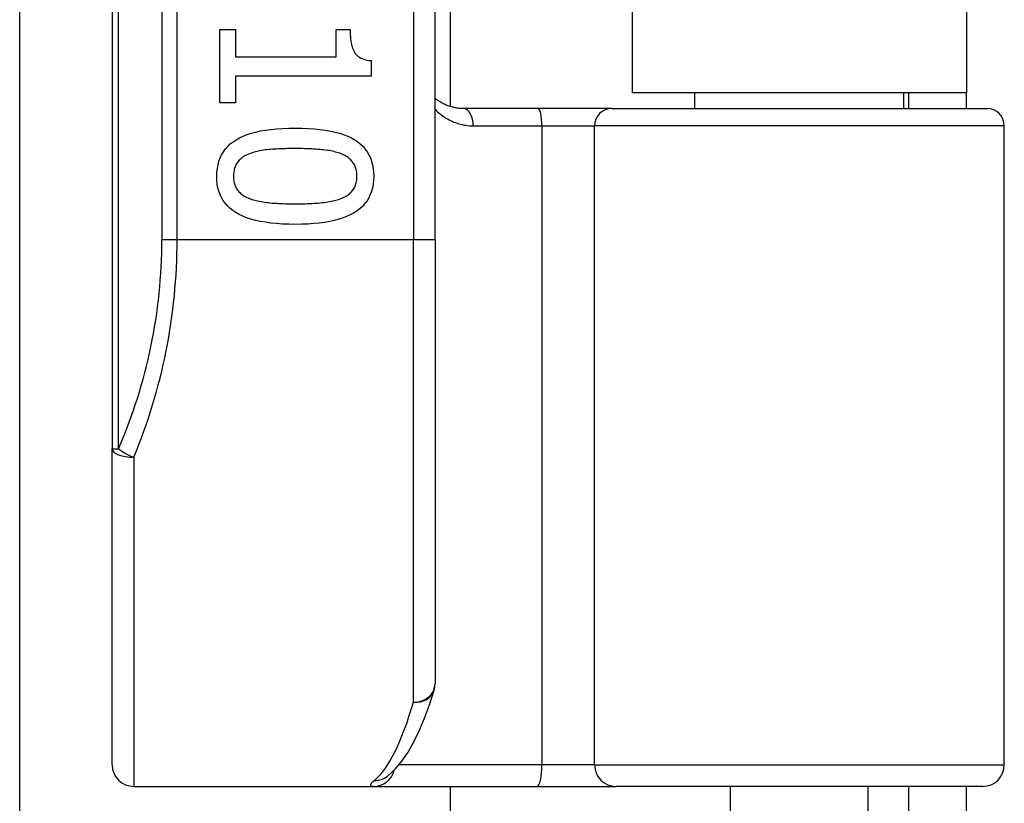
# Model space of a CAD drawing. Header units: inches. Extents: x 3.4 to 82.4, y 3.9 to 45.4.
# Tile 87 of 114: x 14.4 to 15.3, y 26.2 to 26.9. Entities that reach past the tile are written whole.
import ezdxf

# ---------------------------------------------------------------- set-up
doc = ezdxf.new("R2010")
doc.units = ezdxf.units.IN
doc.header["$MEASUREMENT"] = 0
doc.layers.add('Visible Edges(ANSI)', color=7, linetype='Continuous', lineweight=25)
doc.layers.add('Visible Tangent Edges(ANSI)', color=7, linetype='Continuous', lineweight=25)

msp = doc.modelspace()

# ---------------------------------------------------------------- linework, layer by layer
at = {"layer": 'Visible Edges(ANSI)'}
for p, q in [((14.49029, 28.38809), (14.49029, 26.50591)), ((14.78557, 26.697), (14.78557, 28.197)), ((14.79935, 28.07505), (14.79935, 26.81895)), ((14.96579, 28.0625), (14.96579, 26.8315)), ((15.27179, 28.0625), (15.27179, 26.8315)), ((14.40565, 12.57894), (14.40565, 27.01206)), ((14.58886, 26.88951), (14.60293, 26.88951)), ((14.58886, 26.82229), (14.58886, 26.88951)), ((14.60293, 26.88951), (14.60293, 26.8645)), ((14.69527, 26.88951), (14.70789, 26.88951)), ((14.69527, 26.8645), (14.69527, 26.88951)), ((14.60293, 26.8645), (14.69527, 26.8645)), ((14.7271, 26.86104), (14.7271, 26.84674)), ((14.60293, 26.84674), (14.60293, 26.82229)), ((14.7271, 26.84674), (14.60293, 26.84674)), ((15.27179, 26.8315), (14.96579, 26.8315)), ((15.02332, 26.81708), (15.02332, 26.8315)), ((15.21426, 26.81708), (15.21426, 26.8315)), ((15.21879, 26.8315), (15.21879, 26.81708)), ((15.27179, 26.81708), (15.27179, 26.8315)), ((14.60293, 26.82229), (14.58886, 26.82229)), ((14.87979, 26.81708), (14.81134, 26.81708)), ((14.94728, 26.81708), (14.87979, 26.81708)), ((14.94728, 26.81708), (15.29054, 26.81708)), ((15.30629, 26.21669), (15.30629, 26.80133)), ((14.78557, 26.697), (14.78557, 26.29073)), ((14.49029, 26.21669), (14.49029, 26.50591)), ((14.74169, 26.20604), (14.74214, 26.2064)), ((14.50998, 26.197), (14.72942, 26.197)), ((14.72942, 26.197), (14.8789, 26.197)), ((14.79935, 26.197), (14.79935, 13.394)), ((14.8789, 26.197), (14.95121, 26.197)), ((15.28661, 26.197), (14.95121, 26.197)), ((15.0558, 26.04346), (15.0558, 26.197)), ((15.18178, 26.04346), (15.18178, 26.197)), ((15.21879, 26.197), (15.21879, 26.166)), ((15.27179, 26.166), (15.27179, 26.197))]:
    msp.add_line(p, q, dxfattribs=at)
at = {"layer": 'Visible Edges(ANSI)', "flags": 128}
for points in [[(14.70789, 26.88951), (14.70792, 26.8872), (14.708, 26.88499), (14.70814, 26.88289), (14.70834, 26.88089), (14.70859, 26.87899), (14.7089, 26.8772), (14.70926, 26.87551), (14.70968, 26.87393), (14.71015, 26.87245), (14.71068, 26.87107), (14.71127, 26.8698), (14.71191, 26.86863), (14.71263, 26.86755), (14.71345, 26.86656), (14.71437, 26.86564), (14.71538, 26.86481), (14.7165, 26.86405), (14.71772, 26.86338), (14.71903, 26.86279), (14.72045, 26.86228), (14.72196, 26.86185), (14.72357, 26.8615), (14.72529, 26.86123), (14.7271, 26.86104)], [(14.81134, 26.81708), (14.8101, 26.8171), (14.80887, 26.81716), (14.80764, 26.81725), (14.80643, 26.81739), (14.80523, 26.81756), (14.80405, 26.81776), (14.80288, 26.818), (14.80173, 26.81827), (14.80059, 26.81857), (14.79947, 26.8189), (14.79836, 26.81927), (14.79727, 26.81967), (14.79619, 26.8201), (14.79514, 26.82056), (14.7941, 26.82105), (14.79308, 26.82156), (14.79207, 26.82211), (14.79108, 26.82268), (14.79012, 26.82329), (14.78917, 26.82392), (14.78824, 26.82457), (14.78733, 26.82525), (14.78644, 26.82596), (14.78557, 26.82669)], [(14.58595, 26.75518), (14.58608, 26.75889), (14.58644, 26.76243), (14.58706, 26.76581), (14.58792, 26.76902), (14.58902, 26.77206), (14.59038, 26.77493), (14.59197, 26.77763), (14.59382, 26.78017), (14.59591, 26.78253), (14.59824, 26.78473), (14.60082, 26.78676), (14.60365, 26.78862), (14.60673, 26.79032), (14.61007, 26.79188), (14.61366, 26.79329), (14.61752, 26.79455), (14.62163, 26.79566), (14.626, 26.79662), (14.63063, 26.79743), (14.63551, 26.7981), (14.64066, 26.79862), (14.64606, 26.79899), (14.65172, 26.79921), (14.65764, 26.79929)], [(14.65764, 26.79929), (14.66372, 26.79921), (14.66952, 26.79899), (14.67504, 26.79861), (14.68028, 26.79809), (14.68524, 26.79741), (14.68993, 26.79659), (14.69433, 26.79562), (14.69846, 26.7945), (14.70231, 26.79322), (14.70588, 26.7918), (14.70918, 26.79023), (14.71219, 26.78851), (14.71495, 26.78663), (14.71746, 26.78459), (14.71974, 26.78239), (14.72177, 26.78002), (14.72357, 26.77748), (14.72513, 26.77479), (14.72645, 26.77193), (14.72753, 26.76891), (14.72836, 26.76572), (14.72896, 26.76237), (14.72932, 26.75886), (14.72944, 26.75518)], [(14.65764, 26.78053), (14.65526, 26.78052), (14.65294, 26.7805), (14.65068, 26.78047), (14.6485, 26.78043), (14.64638, 26.78037), (14.64433, 26.7803), (14.64234, 26.78022), (14.64042, 26.78013), (14.63857, 26.78002), (14.63678, 26.77991), (14.63506, 26.77977), (14.63341, 26.77963), (14.63181, 26.77947), (14.63023, 26.77928), (14.62869, 26.77906), (14.62717, 26.77881), (14.62568, 26.77854), (14.62423, 26.77824), (14.6228, 26.77791), (14.6214, 26.77755), (14.62003, 26.77716), (14.61869, 26.77675), (14.61738, 26.77631), (14.6161, 26.77584)], [(14.69963, 26.77572), (14.69843, 26.77618), (14.69718, 26.7766), (14.69588, 26.77701), (14.69453, 26.77739), (14.69313, 26.77774), (14.69167, 26.77807), (14.69017, 26.77837), (14.68861, 26.77865), (14.687, 26.77891), (14.68534, 26.77914), (14.68363, 26.77934), (14.68187, 26.77952), (14.68007, 26.77968), (14.67822, 26.77983), (14.67634, 26.77996), (14.67442, 26.78008), (14.67245, 26.78018), (14.67045, 26.78027), (14.66842, 26.78035), (14.66634, 26.78041), (14.66422, 26.78046), (14.66207, 26.7805), (14.65987, 26.78052), (14.65764, 26.78053)], [(14.6161, 26.77584), (14.61493, 26.77537), (14.61381, 26.77488), (14.61273, 26.77435), (14.6117, 26.77379), (14.61072, 26.7732), (14.60978, 26.77258), (14.60889, 26.77193), (14.60804, 26.77124), (14.60723, 26.77053), (14.60648, 26.76978), (14.60577, 26.769), (14.6051, 26.76819), (14.60449, 26.76734), (14.60393, 26.76644), (14.60342, 26.76551), (14.60296, 26.76453), (14.60256, 26.76351), (14.60221, 26.76245), (14.60192, 26.76134), (14.60168, 26.7602), (14.60149, 26.75901), (14.60136, 26.75777), (14.60128, 26.7565), (14.60125, 26.75518)], [(14.71414, 26.75518), (14.71412, 26.75644), (14.71404, 26.75767), (14.71392, 26.75886), (14.71374, 26.76001), (14.71351, 26.76112), (14.71324, 26.7622), (14.71291, 26.76324), (14.71253, 26.76423), (14.7121, 26.7652), (14.71162, 26.76612), (14.71109, 26.767), (14.71052, 26.76785), (14.70988, 26.76867), (14.7092, 26.76945), (14.70847, 26.77021), (14.70769, 26.77093), (14.70686, 26.77163), (14.70598, 26.7723), (14.70505, 26.77295), (14.70406, 26.77356), (14.70303, 26.77414), (14.70195, 26.7747), (14.70081, 26.77523), (14.69963, 26.77572)], [(14.65775, 26.71118), (14.65171, 26.71126), (14.64594, 26.71148), (14.64045, 26.71185), (14.63523, 26.71238), (14.63028, 26.71305), (14.62561, 26.71388), (14.62121, 26.71485), (14.61708, 26.71597), (14.61323, 26.71724), (14.60965, 26.71866), (14.60635, 26.72024), (14.60332, 26.72196), (14.60054, 26.72383), (14.59801, 26.72587), (14.59572, 26.72807), (14.59367, 26.73044), (14.59186, 26.73296), (14.59029, 26.73565), (14.58897, 26.7385), (14.58788, 26.74151), (14.58704, 26.74468), (14.58643, 26.74802), (14.58607, 26.75152), (14.58595, 26.75518)], [(14.60125, 26.75518), (14.60128, 26.75393), (14.60135, 26.75272), (14.60148, 26.75154), (14.60165, 26.75041), (14.60188, 26.74931), (14.60216, 26.74824), (14.60249, 26.74721), (14.60286, 26.74622), (14.60329, 26.74526), (14.60377, 26.74434), (14.6043, 26.74346), (14.60488, 26.74262), (14.60551, 26.7418), (14.60619, 26.74102), (14.60692, 26.74027), (14.6077, 26.73954), (14.60853, 26.73885), (14.60942, 26.73819), (14.61035, 26.73756), (14.61133, 26.73696), (14.61236, 26.73639), (14.61345, 26.73585), (14.61458, 26.73533), (14.61577, 26.73485)], [(14.72944, 26.75518), (14.72932, 26.75148), (14.72895, 26.74795), (14.72833, 26.74459), (14.72746, 26.7414), (14.72634, 26.73837), (14.72498, 26.73551), (14.72336, 26.73282), (14.7215, 26.73029), (14.71939, 26.72793), (14.71704, 26.72573), (14.71443, 26.72371), (14.71158, 26.72185), (14.70847, 26.72014), (14.70512, 26.71859), (14.70151, 26.71718), (14.69765, 26.71592), (14.69355, 26.71481), (14.68919, 26.71385), (14.68458, 26.71303), (14.67971, 26.71237), (14.6746, 26.71185), (14.66924, 26.71148), (14.66362, 26.71126), (14.65775, 26.71118)], [(14.69985, 26.73497), (14.701, 26.73545), (14.7021, 26.73595), (14.70316, 26.73649), (14.70416, 26.73706), (14.70512, 26.73765), (14.70603, 26.73827), (14.7069, 26.73893), (14.70772, 26.73961), (14.70849, 26.74032), (14.70921, 26.74105), (14.70989, 26.74182), (14.71052, 26.74262), (14.71109, 26.74344), (14.71162, 26.74431), (14.7121, 26.74522), (14.71253, 26.74617), (14.71291, 26.74716), (14.71324, 26.74818), (14.71351, 26.74925), (14.71374, 26.75036), (14.71392, 26.7515), (14.71404, 26.75269), (14.71412, 26.75391), (14.71414, 26.75518)], [(14.61577, 26.73485), (14.61693, 26.73442), (14.61814, 26.734), (14.6194, 26.73361), (14.62072, 26.73324), (14.62208, 26.73289), (14.6235, 26.73257), (14.62497, 26.73226), (14.62649, 26.73198), (14.62806, 26.73171), (14.62968, 26.73147), (14.63135, 26.73125), (14.63307, 26.73106), (14.63485, 26.73088), (14.63668, 26.73072), (14.63855, 26.73057), (14.64048, 26.73044), (14.64246, 26.73032), (14.64449, 26.73022), (14.64657, 26.73013), (14.64871, 26.73007), (14.65089, 26.73001), (14.65313, 26.72997), (14.65542, 26.72995), (14.65775, 26.72994)], [(14.65775, 26.72994), (14.66009, 26.72995), (14.66238, 26.72997), (14.66461, 26.73001), (14.66679, 26.73007), (14.66892, 26.73013), (14.671, 26.73022), (14.67303, 26.73032), (14.675, 26.73044), (14.67692, 26.73057), (14.67879, 26.73072), (14.68061, 26.73088), (14.68238, 26.73106), (14.68409, 26.73126), (14.68576, 26.73148), (14.68738, 26.73172), (14.68896, 26.73199), (14.69048, 26.73228), (14.69196, 26.73259), (14.6934, 26.73293), (14.69478, 26.73329), (14.69612, 26.73367), (14.69741, 26.73408), (14.69865, 26.73451), (14.69985, 26.73497)], [(14.74214, 26.2064), (14.74908, 26.21271), (14.75525, 26.22004), (14.76088, 26.22835), (14.76614, 26.23764), (14.7711, 26.24794), (14.77583, 26.25926), (14.78036, 26.2716), (14.7847, 26.28496)]]:
    msp.add_lwpolyline(points, dxfattribs=at)
at = {"layer": 'Visible Edges(ANSI)'}
for centre, radius, start, end in [((15.29054, 26.80133), 0.01575, 0, 90), ((14.76588, 26.29073), 0.01969, 342.95848, 0), ((14.50998, 26.21669), 0.01969, 180, 270), ((15.28661, 26.21669), 0.01969, 270, 0)]:
    msp.add_arc(centre, radius, start, end, dxfattribs=at)
at = {"layer": 'Visible Tangent Edges(ANSI)'}
for p, q in [((14.49606, 26.50591), (14.49606, 28.38809)), ((14.53571, 28.197), (14.53571, 26.697)), ((14.54963, 26.697), (14.54963, 28.197)), ((14.76588, 28.197), (14.76588, 26.697)), ((14.82049, 26.80133), (14.88334, 26.80133)), ((14.88334, 26.80133), (14.93155, 26.80133)), ((14.88334, 26.80133), (14.88334, 26.21669)), ((15.30629, 26.80133), (14.93155, 26.80133)), ((14.93155, 26.21669), (14.93155, 26.80133)), ((14.54963, 26.697), (14.53571, 26.697)), ((14.76588, 26.697), (14.54963, 26.697)), ((14.78557, 26.697), (14.76588, 26.697)), ((14.76588, 26.27408), (14.76588, 26.697)), ((14.49029, 26.50591), (14.49606, 26.50591)), ((14.50998, 26.49808), (14.50998, 26.197)), ((14.88334, 26.21669), (14.7526, 26.21669)), ((14.93155, 26.21669), (14.88334, 26.21669)), ((14.93155, 26.21669), (15.30629, 26.21669))]:
    msp.add_line(p, q, dxfattribs=at)
at = {"layer": 'Visible Tangent Edges(ANSI)', "flags": 128}
for points in [[(14.78556, 26.81655), (14.78671, 26.81539), (14.7879, 26.81427), (14.78911, 26.8132), (14.79035, 26.81216), (14.79162, 26.81117), (14.79291, 26.81022), (14.79424, 26.80931), (14.79559, 26.80845), (14.79697, 26.80763), (14.79837, 26.80685), (14.7998, 26.80613), (14.80126, 26.80545), (14.80274, 26.80481), (14.80424, 26.80423), (14.80577, 26.8037), (14.80732, 26.80322), (14.80889, 26.80279), (14.81049, 26.80241), (14.81211, 26.80209), (14.81375, 26.80182), (14.81541, 26.80161), (14.81709, 26.80146), (14.81878, 26.80136), (14.82049, 26.80133)], [(14.73009, 26.2025), (14.72955, 26.20206), (14.72905, 26.20163), (14.7286, 26.20123), (14.72819, 26.20084), (14.72783, 26.20046), (14.72751, 26.20011), (14.72723, 26.19977), (14.727, 26.19946), (14.72681, 26.19916), (14.72667, 26.19888), (14.72657, 26.19862), (14.72652, 26.19838), (14.72651, 26.19816), (14.72655, 26.19796), (14.72663, 26.19778), (14.72676, 26.19761), (14.72694, 26.19747), (14.72716, 26.19734), (14.72742, 26.19724), (14.72773, 26.19715), (14.72808, 26.19709), (14.72848, 26.19704), (14.72893, 26.19701), (14.72942, 26.197)]]:
    msp.add_lwpolyline(points, dxfattribs=at)
at = {"layer": 'Visible Tangent Edges(ANSI)'}
msp.add_arc((14.05539, 26.697), 0.48031, 336.55613, 0, dxfattribs=at)
for centre, major_axis, ratio, start_param, end_param in [((14.81134, 26.80133), (0, 0.01575), 0.580671, 4.712389, 6.283185), ((14.87979, 26.80133), (0, 0.01575), 0.225879, 4.712389, 6.283185), ((14.94728, 26.80133), (0, 0.01575), 0.998608, 0, 1.570796), ((14.06931, 26.697), (0, 0.5), 0.96063, 4.303216, 4.712389), ((14.50998, 26.50591), (-0.01969, 0), 0.39785, 0, 1.570796), ((14.50998, 26.50591), (-0.01806, 0.00783), 0.369668, 0.864875, 1.72975), ((14.76588, 26.29073), (0.01969, 0), 0.845842, 4.712389, 6.283185), ((14.76588, 26.29073), (0.01882, -0.00577), 0.834757, 4.962887, 6.283185), ((14.71635, 26.697), (0, -0.5), 0.185699, 0.148494, 0.562654), ((14.72942, 26.21669), (0, -0.01969), 0.985236, 0, 1.320384), ((14.8789, 26.21669), (0, -0.01969), 0.225879, 0, 1.570796), ((14.95121, 26.21669), (0, -0.01969), 0.998608, 4.712389, 6.283185), ((14.73009, 26.22197), (0.01205, -0.01557), 0.971402, 5.610492, 6.283185)]:
    msp.add_ellipse(centre, major_axis=major_axis, ratio=ratio, start_param=start_param, end_param=end_param, dxfattribs=at)

doc.saveas('drawing.dxf')
